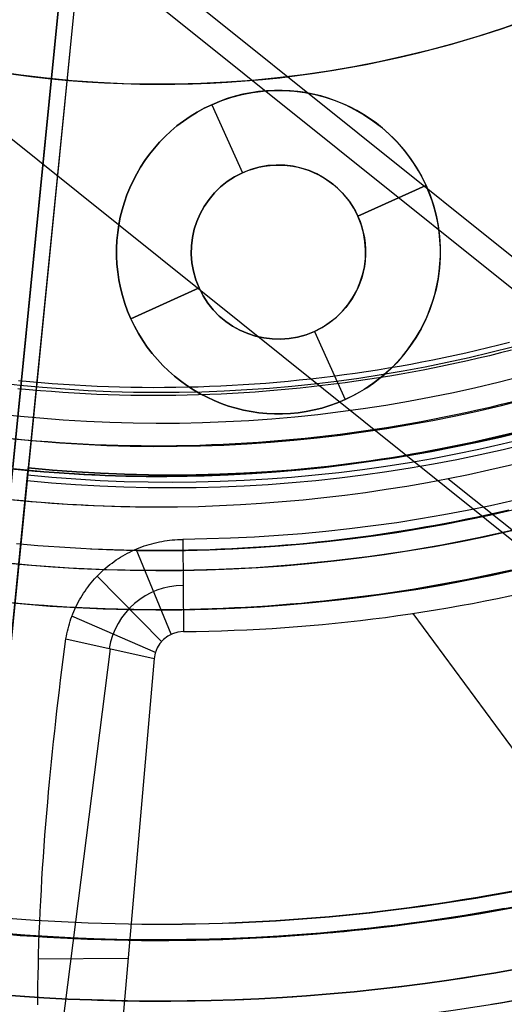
# Model space of a CAD drawing. Extents: x 5157 to 5867, y -156 to 1031.
# Tile 29 of 87: x 5512 to 5528, y 568 to 600. Entities that reach past the tile are written whole.
import ezdxf

# ---------------------------------------------------------------- set-up
doc = ezdxf.new("R2010")
doc.units = 0
doc.layers.add('1', color=7, linetype='CONTINUOUS')

msp = doc.modelspace()

# ---------------------------------------------------------------- linework, layer by layer
at = {"layer": '1', "color": 35}
for p, q in [((5539.004, 574.148, 225), (5454.797, 641.7, 225)), ((5539.004, 574.148, 226), (5454.797, 641.7, 226)), ((5470.504, 638.315, 26.007), (5532.293, 588.747, 26.007)), ((5514.913, 601.649, 112.007), (5534.475, 585.956, 112.007)), ((5525.935, 584.973, 42.507), (5538.815, 574.642, 42.507))]:
    msp.add_line(p, q, dxfattribs=at)
at = {"layer": '1', "color": 39}
for p, q in [((5514.802, 615.293, 21.85), (5508.736, 554.307, 21.85)), ((5515.307, 615.263, 21.85), (5509.241, 554.278, 21.85)), ((5511.824, 585.348, 18.283), (5514.802, 615.293, 18.283)), ((5511.824, 585.348, 26.283), (5514.802, 615.293, 26.283)), ((5515.307, 615.263, 26.283), (5512.328, 585.319, 26.283)), ((5515.307, 615.263, 18.283), (5512.328, 585.319, 18.283)), ((5518.276, 597.105, 22.283), (5518.276, 597.105, 18.283)), ((5518.276, 597.105, 26.283), (5518.276, 597.105, 23.706)), ((5518.276, 597.105, 23.706), (5519.274, 594.896, 23.706)), ((5518.276, 597.105, 22.283), (5519.274, 594.896, 22.283)), ((5518.276, 597.105, 22.283), (5518.276, 597.105, 18.283)), ((5519.274, 594.896, 22.283), (5519.274, 594.896, 23.706)), ((5519.274, 594.896, 22.283), (5519.274, 594.896, 23.706)), ((5525.222, 594.483, 23.706), (5523.013, 593.485, 23.706)), ((5523.013, 593.485, 22.283), (5525.222, 594.483, 22.283)), ((5525.222, 594.483, 22.283), (5525.222, 594.483, 18.283)), ((5525.222, 594.483, 26.283), (5525.222, 594.483, 23.706)), ((5523.013, 593.485, 22.283), (5523.013, 593.485, 23.706)), ((5517.863, 591.157, 23.706), (5515.654, 590.159, 23.706)), ((5515.654, 590.159, 22.283), (5517.863, 591.157, 22.283)), ((5517.863, 591.157, 22.283), (5517.863, 591.157, 23.706)), ((5515.654, 590.159, 22.283), (5515.654, 590.159, 18.283)), ((5515.654, 590.159, 26.283), (5515.654, 590.159, 23.706)), ((5521.602, 589.746, 23.706), (5521.602, 589.746, 22.283)), ((5521.602, 589.746, 22.283), (5521.602, 589.746, 23.706)), ((5521.602, 589.746, 23.706), (5522.6, 587.537, 23.706)), ((5521.602, 589.746, 22.283), (5522.6, 587.537, 22.283)), ((5522.6, 587.537, 18.283), (5522.6, 587.537, 22.283)), ((5522.6, 587.537, 23.706), (5522.6, 587.537, 26.283)), ((5522.6, 587.537, 26.283), (5522.6, 587.537, 23.706)), ((5522.6, 587.537, 22.283), (5522.6, 587.537, 18.283)), ((5512.328, 585.319, 40.736), (5512.328, 585.319, 26.283)), ((5512.328, 585.319, 18.283), (5512.328, 585.319, 3.031)), ((5512.274, 584.77, 3.029), (5512.274, 584.77, 40.736)), ((5517.334, 583, 40.691), (5517.358, 580.01, 26.283)), ((5516.965, 579.922, 26.283), (5515.825, 582.683, 40.671)), ((5516.643, 579.682, 26.283), (5514.561, 581.806, 40.603)), ((5538.545, 561.935, 26.283), (5524.806, 580.597, 26.283)), ((5516.447, 579.331, 26.283), (5513.744, 580.511, 40.47)), ((5513.548, 579.772, 40.373), (5516.408, 579.132, 26.283)), ((5514.978, 579.452, 33.328), (5512.855, 562.652, 33.328)), ((5516.408, 579.132, 26.283), (5514.714, 559.671, 26.283)), ((5515.561, 569.402, 26.283), (5512.657, 569.376, 37.309))]:
    msp.add_line(p, q, dxfattribs=at)
at = {"layer": '1', "color": 35}
for points in [[(5527.933, 589.387), (5527.58, 589.298), (5527.225, 589.21), (5526.87, 589.126), (5526.514, 589.044), (5526.158, 588.966), (5525.801, 588.89), (5525.443, 588.817), (5525.085, 588.746), (5524.726, 588.679), (5524.367, 588.614), (5524.007, 588.553), (5523.647, 588.494), (5523.287, 588.438), (5522.925, 588.385), (5522.564, 588.334), (5522.202, 588.287), (5521.84, 588.242), (5521.477, 588.201), (5521.115, 588.162), (5520.752, 588.126), (5520.388, 588.093), (5520.025, 588.063), (5519.661, 588.036), (5519.297, 588.011), (5518.933, 587.99), (5518.569, 587.971), (5518.204, 587.956), (5517.84, 587.943), (5517.475, 587.934), (5517.111, 587.927), (5516.746, 587.923), (5516.381, 587.922), (5516.017, 587.924), (5515.652, 587.93), (5515.288, 587.938), (5514.924, 587.949), (5514.559, 587.963), (5514.195, 587.98), (5513.831, 588), (5513.468, 588.023), (5513.104, 588.049), (5512.741, 588.078), (5512.378, 588.11), (5512.015, 588.145)], [(5527.999, 589.139), (5527.643, 589.049), (5527.286, 588.961), (5526.929, 588.876), (5526.571, 588.794), (5526.213, 588.715), (5525.854, 588.639), (5525.494, 588.565), (5525.134, 588.495), (5524.773, 588.427), (5524.412, 588.362), (5524.05, 588.3), (5523.688, 588.241), (5523.325, 588.184), (5522.962, 588.131), (5522.598, 588.08), (5522.234, 588.032), (5521.87, 587.988), (5521.505, 587.946), (5521.141, 587.907), (5520.775, 587.87), (5520.41, 587.837), (5520.044, 587.807), (5519.678, 587.78), (5519.312, 587.755), (5518.946, 587.734), (5518.58, 587.715), (5518.213, 587.699), (5517.847, 587.687), (5517.48, 587.677), (5517.113, 587.67), (5516.747, 587.667), (5516.38, 587.666), (5516.013, 587.668), (5515.647, 587.673), (5515.28, 587.681), (5514.914, 587.692), (5514.547, 587.706), (5514.181, 587.724), (5513.815, 587.744), (5513.449, 587.767), (5513.084, 587.793), (5512.719, 587.822), (5512.354, 587.854), (5511.989, 587.89)], [(5511.821, 586.271), (5512.199, 586.235), (5512.577, 586.201), (5512.956, 586.171), (5513.334, 586.144), (5513.713, 586.12), (5514.093, 586.099), (5514.472, 586.081), (5514.852, 586.067), (5515.232, 586.055), (5515.611, 586.047), (5515.991, 586.041), (5516.371, 586.039), (5516.751, 586.04), (5517.131, 586.044), (5517.511, 586.051), (5517.891, 586.061), (5518.271, 586.074), (5518.651, 586.09), (5519.03, 586.11), (5519.41, 586.132), (5519.789, 586.157), (5520.168, 586.186), (5520.547, 586.217), (5520.926, 586.251), (5521.304, 586.289), (5521.683, 586.329), (5522.06, 586.373), (5522.438, 586.419), (5522.815, 586.469), (5523.192, 586.521), (5523.568, 586.576), (5523.944, 586.635), (5524.319, 586.696), (5524.694, 586.761), (5525.069, 586.828), (5525.442, 586.898), (5525.816, 586.971), (5526.188, 587.048), (5526.561, 587.127), (5526.932, 587.209), (5527.303, 587.294), (5527.673, 587.382), (5528.042, 587.473)], [(5528.015, 586.451), (5527.691, 586.372), (5527.367, 586.295), (5527.043, 586.22), (5526.718, 586.148), (5526.393, 586.078), (5526.067, 586.01), (5525.741, 585.945), (5525.414, 585.882), (5525.087, 585.821), (5524.759, 585.762), (5524.431, 585.705), (5524.103, 585.651), (5523.774, 585.599), (5523.445, 585.55), (5523.116, 585.502), (5522.787, 585.457), (5522.457, 585.414), (5522.126, 585.374), (5521.796, 585.336), (5521.465, 585.3), (5521.134, 585.266), (5520.803, 585.235), (5520.472, 585.206), (5520.14, 585.179), (5519.808, 585.155), (5519.477, 585.133), (5519.144, 585.114), (5518.812, 585.097), (5518.48, 585.082), (5518.148, 585.069), (5517.815, 585.059), (5517.483, 585.052), (5517.15, 585.046), (5516.818, 585.043), (5516.485, 585.043), (5516.152, 585.044), (5515.82, 585.049), (5515.487, 585.055), (5515.155, 585.064), (5514.822, 585.076), (5514.49, 585.089), (5514.158, 585.105), (5513.825, 585.124), (5513.493, 585.145), (5513.161, 585.168), (5512.83, 585.193), (5512.498, 585.221), (5512.167, 585.251), (5511.836, 585.284)], [(5511.836, 585.284), (5512.167, 585.251), (5512.498, 585.221), (5512.83, 585.193), (5513.161, 585.168), (5513.493, 585.145), (5513.825, 585.124), (5514.158, 585.105), (5514.49, 585.089), (5514.822, 585.076), (5515.155, 585.064), (5515.487, 585.055), (5515.82, 585.049), (5516.152, 585.044), (5516.485, 585.043), (5516.818, 585.043), (5517.15, 585.046), (5517.483, 585.052), (5517.815, 585.059), (5518.148, 585.069), (5518.48, 585.082), (5518.812, 585.097), (5519.144, 585.114), (5519.477, 585.133), (5519.808, 585.155), (5520.14, 585.179), (5520.472, 585.206), (5520.803, 585.235), (5521.134, 585.266), (5521.465, 585.3), (5521.796, 585.336), (5522.126, 585.374), (5522.457, 585.414), (5522.787, 585.457), (5523.116, 585.502), (5523.445, 585.55), (5523.774, 585.599), (5524.103, 585.651), (5524.431, 585.705), (5524.759, 585.762), (5525.087, 585.821), (5525.414, 585.882), (5525.741, 585.945), (5526.067, 586.01), (5526.393, 586.078), (5526.718, 586.148), (5527.043, 586.22), (5527.367, 586.295), (5527.691, 586.372), (5528.015, 586.451)], [(5511.736, 584.298), (5512.074, 584.265), (5512.412, 584.234), (5512.75, 584.205), (5513.089, 584.179), (5513.428, 584.156), (5513.767, 584.134), (5514.106, 584.116), (5514.445, 584.099), (5514.785, 584.085), (5515.124, 584.074), (5515.463, 584.064), (5515.803, 584.058), (5516.143, 584.053), (5516.482, 584.052)], [(5527.912, 583.952), (5527.571, 583.874), (5527.23, 583.798), (5526.888, 583.724), (5526.546, 583.653), (5526.203, 583.584), (5525.86, 583.518), (5525.516, 583.454), (5525.172, 583.392), (5524.827, 583.332), (5524.482, 583.275), (5524.137, 583.221), (5523.791, 583.169), (5523.445, 583.119), (5523.099, 583.072), (5522.752, 583.027), (5522.405, 582.984), (5522.058, 582.944), (5521.711, 582.906), (5521.363, 582.871), (5521.015, 582.838), (5520.667, 582.808), (5520.318, 582.78), (5519.97, 582.754), (5519.621, 582.731), (5519.272, 582.711), (5518.923, 582.693), (5518.574, 582.677), (5518.225, 582.664), (5517.876, 582.654), (5517.526, 582.645), (5517.177, 582.64), (5516.827, 582.637), (5516.478, 582.636), (5516.129, 582.638), (5515.779, 582.642), (5515.43, 582.649), (5515.08, 582.659), (5514.731, 582.671), (5514.382, 582.685), (5514.033, 582.702), (5513.684, 582.721), (5513.335, 582.743), (5512.986, 582.768), (5512.637, 582.794), (5512.289, 582.824), (5511.941, 582.855)], [(5527.993, 582), (5527.639, 581.921), (5527.284, 581.844), (5526.928, 581.77), (5526.572, 581.699), (5526.216, 581.63), (5525.859, 581.563), (5525.501, 581.499), (5525.143, 581.438), (5524.785, 581.378), (5524.427, 581.322), (5524.068, 581.267), (5523.708, 581.216), (5523.349, 581.167), (5522.989, 581.12), (5522.628, 581.076), (5522.268, 581.034), (5521.907, 580.995), (5521.546, 580.958), (5521.184, 580.924), (5520.823, 580.893), (5520.461, 580.864), (5520.099, 580.837), (5519.737, 580.813), (5519.374, 580.792), (5519.012, 580.773), (5518.649, 580.757), (5518.287, 580.744), (5517.924, 580.733), (5517.561, 580.724), (5517.198, 580.718), (5516.835, 580.715), (5516.472, 580.714), (5516.11, 580.716), (5515.747, 580.721), (5515.384, 580.728), (5515.021, 580.738), (5514.658, 580.75), (5514.295, 580.765), (5513.933, 580.783), (5513.57, 580.803), (5513.208, 580.826), (5512.846, 580.851), (5512.484, 580.879), (5512.122, 580.909), (5511.76, 580.942)], [(5516.443, 570.515), (5516.877, 570.515), (5517.312, 570.519), (5517.746, 570.526), (5518.18, 570.536), (5518.615, 570.55), (5519.049, 570.566), (5519.483, 570.585), (5519.916, 570.608), (5520.35, 570.633), (5520.784, 570.662), (5521.217, 570.693), (5521.65, 570.728), (5522.083, 570.766), (5522.515, 570.807), (5522.948, 570.85), (5523.379, 570.897), (5523.811, 570.947), (5524.242, 571), (5524.673, 571.056), (5525.104, 571.115), (5525.534, 571.177), (5525.964, 571.242), (5526.393, 571.309), (5526.822, 571.38), (5527.25, 571.454), (5527.678, 571.531), (5528.105, 571.61)], [(5527.772, 571.011), (5527.341, 570.933), (5526.909, 570.859), (5526.476, 570.787), (5526.043, 570.719), (5525.61, 570.654), (5525.176, 570.591), (5524.742, 570.532), (5524.307, 570.475), (5523.872, 570.422), (5523.437, 570.372), (5523.001, 570.325), (5522.566, 570.28), (5522.129, 570.239), (5521.693, 570.201), (5521.256, 570.166), (5520.819, 570.134), (5520.382, 570.105), (5519.945, 570.08), (5519.507, 570.057), (5519.069, 570.038), (5518.632, 570.021), (5518.194, 570.008), (5517.756, 569.998), (5517.318, 569.991), (5516.88, 569.987), (5516.441, 569.986), (5516.003, 569.988), (5515.565, 569.994), (5515.127, 570.002), (5514.689, 570.014), (5514.251, 570.029), (5513.813, 570.047), (5513.376, 570.068), (5512.938, 570.093), (5512.501, 570.12), (5512.064, 570.151), (5511.627, 570.184)], [(5511.627, 570.184), (5512.064, 570.151), (5512.501, 570.12), (5512.938, 570.093), (5513.376, 570.068), (5513.813, 570.047), (5514.251, 570.029), (5514.689, 570.014), (5515.127, 570.002), (5515.565, 569.994), (5516.003, 569.988), (5516.441, 569.986), (5516.88, 569.987), (5517.318, 569.991), (5517.756, 569.998), (5518.194, 570.008), (5518.632, 570.021), (5519.069, 570.038), (5519.507, 570.057), (5519.945, 570.08), (5520.382, 570.105), (5520.819, 570.134), (5521.256, 570.166), (5521.693, 570.201), (5522.129, 570.239), (5522.566, 570.28), (5523.001, 570.325), (5523.437, 570.372), (5523.872, 570.422), (5524.307, 570.475), (5524.742, 570.532), (5525.176, 570.591), (5525.61, 570.654), (5526.043, 570.719), (5526.476, 570.787), (5526.909, 570.859), (5527.341, 570.933), (5527.772, 571.011)], [(5511.628, 570.206), (5512.065, 570.173), (5512.502, 570.142), (5512.939, 570.115), (5513.377, 570.091), (5513.814, 570.069), (5514.252, 570.051), (5514.69, 570.037), (5515.128, 570.025), (5515.566, 570.016), (5516.004, 570.011), (5516.441, 570.008), (5516.879, 570.009), (5517.317, 570.013), (5517.755, 570.02), (5518.193, 570.03), (5518.631, 570.043), (5519.068, 570.06), (5519.506, 570.079), (5519.943, 570.102), (5520.381, 570.128), (5520.818, 570.156), (5521.254, 570.188), (5521.691, 570.223), (5522.127, 570.261), (5522.563, 570.303), (5522.999, 570.347), (5523.435, 570.394), (5523.87, 570.444), (5524.305, 570.497), (5524.739, 570.554), (5525.173, 570.613), (5525.607, 570.676), (5526.04, 570.741), (5526.473, 570.809), (5526.905, 570.881), (5527.337, 570.955), (5527.768, 571.033)], [(5511.669, 570.711), (5512.102, 570.678), (5512.536, 570.648), (5512.969, 570.621), (5513.403, 570.596), (5513.837, 570.575), (5514.271, 570.558), (5514.705, 570.543), (5515.14, 570.531), (5515.574, 570.522), (5516.009, 570.517), (5516.443, 570.515)], [(5511.807, 568.199), (5512.202, 568.171), (5512.596, 568.145), (5512.991, 568.121), (5513.387, 568.1), (5513.782, 568.081), (5514.177, 568.065), (5514.573, 568.051), (5514.968, 568.039), (5515.364, 568.03), (5515.76, 568.024), (5516.155, 568.019), (5516.551, 568.018), (5516.946, 568.018), (5517.342, 568.021), (5517.738, 568.027), (5518.133, 568.035), (5518.529, 568.045), (5518.924, 568.058), (5519.32, 568.073), (5519.715, 568.091), (5520.11, 568.111), (5520.505, 568.134), (5520.9, 568.159), (5521.294, 568.186), (5521.689, 568.216), (5522.083, 568.248), (5522.477, 568.283), (5522.871, 568.321), (5523.264, 568.36), (5523.657, 568.402), (5524.05, 568.447), (5524.443, 568.494), (5524.836, 568.544), (5525.228, 568.596), (5525.619, 568.65), (5526.011, 568.707), (5526.402, 568.766), (5526.793, 568.828), (5527.183, 568.892), (5527.573, 568.959), (5527.962, 569.028)], [(5528.138, 568.043), (5527.743, 567.973), (5527.347, 567.906)]]:
    msp.add_lwpolyline(points, dxfattribs=at)
at = {"layer": '1', "color": 39}
for points in [[(5513.548, 579.772, 40.373), (5513.562, 579.855, 40.385), (5513.578, 579.937, 40.397), (5513.596, 580.019, 40.408), (5513.615, 580.101, 40.419), (5513.637, 580.182, 40.429), (5513.66, 580.262, 40.44), (5513.685, 580.343, 40.45), (5513.711, 580.422, 40.46), (5513.74, 580.501, 40.47), (5513.77, 580.579, 40.479), (5513.802, 580.657, 40.489), (5513.836, 580.734, 40.498), (5513.871, 580.81, 40.507), (5513.908, 580.886, 40.515), (5513.947, 580.961, 40.524), (5513.988, 581.035, 40.532), (5514.03, 581.108, 40.54), (5514.074, 581.181, 40.547), (5514.119, 581.252, 40.555), (5514.166, 581.322, 40.562), (5514.215, 581.391, 40.569), (5514.265, 581.459, 40.575), (5514.316, 581.526, 40.582), (5514.369, 581.592, 40.588), (5514.424, 581.657, 40.594), (5514.479, 581.72, 40.6), (5514.537, 581.782, 40.605), (5514.595, 581.843, 40.611), (5514.655, 581.903, 40.616), (5514.717, 581.961, 40.621), (5514.779, 582.019, 40.625), (5514.843, 582.074, 40.63), (5514.909, 582.129, 40.634), (5514.975, 582.181, 40.638), (5515.042, 582.233, 40.642), (5515.111, 582.282, 40.646), (5515.18, 582.331, 40.649), (5515.251, 582.377, 40.653), (5515.322, 582.423, 40.656), (5515.395, 582.466, 40.659), (5515.468, 582.508, 40.662), (5515.542, 582.548, 40.664), (5515.618, 582.587, 40.667), (5515.694, 582.624, 40.669), (5515.771, 582.66, 40.671), (5515.848, 582.694, 40.673), (5515.927, 582.726, 40.675), (5516.006, 582.756, 40.677), (5516.086, 582.785, 40.679), (5516.166, 582.812, 40.681), (5516.247, 582.837, 40.682), (5516.329, 582.86, 40.683), (5516.411, 582.882, 40.685), (5516.493, 582.902, 40.686), (5516.576, 582.92, 40.687), (5516.659, 582.936, 40.688), (5516.743, 582.95, 40.688), (5516.826, 582.963, 40.689), (5516.91, 582.974, 40.689), (5516.995, 582.983, 40.69), (5517.079, 582.99, 40.69), (5517.164, 582.995, 40.691), (5517.249, 582.999, 40.691), (5517.334, 583, 40.691)], [(5512.635, 567.895, 36.587), (5512.637, 568.214, 36.75), (5512.641, 568.535, 36.909), (5512.646, 568.858, 37.066), (5512.653, 569.199, 37.227), (5512.662, 569.542, 37.385), (5512.673, 569.886, 37.539), (5512.685, 570.231, 37.69), (5512.699, 570.578, 37.837), (5512.715, 570.926, 37.981), (5512.732, 571.275, 38.121), (5512.751, 571.626, 38.258), (5512.771, 571.977, 38.391), (5512.793, 572.331, 38.521), (5512.817, 572.685, 38.647), (5512.841, 573.041, 38.77), (5512.868, 573.397, 38.888), (5512.896, 573.755, 39.004), (5512.925, 574.114, 39.116), (5512.956, 574.475, 39.224), (5512.985, 574.801, 39.318), (5513.015, 575.128, 39.41), (5513.047, 575.456, 39.499), (5513.079, 575.785, 39.584), (5513.113, 576.114, 39.667), (5513.147, 576.444, 39.746), (5513.183, 576.775, 39.823), (5513.22, 577.106, 39.896), (5513.257, 577.437, 39.966), (5513.296, 577.769, 40.034), (5513.336, 578.102, 40.098), (5513.376, 578.435, 40.159), (5513.418, 578.768, 40.217), (5513.46, 579.102, 40.273), (5513.504, 579.437, 40.325), (5513.548, 579.772, 40.373)]]:
    msp.add_polyline3d(points, dxfattribs=at)
at = {"layer": '1', "color": 35, "extrusion": (0, 0, -1)}
for centre, radius, start, end in [((-5516.622, 632.508, -251.484), 65.49, 38.73717, 218.73717), ((-5516.622, 632.508, -251.484), 64.49, 38.73717, 218.73717), ((-5516.622, 632.508, -52.607), 62.5, 38.73717, 218.73717), ((-5516.622, 632.508, -103.507), 62.5, 38.73717, 218.73717), ((-5516.622, 632.508, -275), 65.49, 38.73717, 218.73717), ((-5516.622, 632.508, -275), 65.49, 218.73717, 38.73717), ((-5516.622, 632.508, -251.484), 65.49, 218.73717, 38.73717), ((-5516.622, 632.508, -251.484), 64.49, 218.73717, 38.73717), ((-5516.622, 632.508, -52.607), 62.5, 218.73717, 38.73717), ((-5516.622, 632.508, -103.507), 62.5, 218.73717, 38.73717), ((-5516.622, 632.508, -103.507), 51.794, 218.7372, 38.7372), ((-5516.622, 632.508, -101.507), 50.521, 218.7372, 38.7372), ((-5516.622, 632.508, -52.607), 50.521, 218.7372, 38.7372), ((-5516.622, 632.508, -132.007), 34.741, 218.7372, 38.7372), ((-5516.622, 632.508, -225), 62.522, 244.45145, 272.88652), ((-5516.622, 632.508, -226), 62.522, 244.45145, 272.88655)]:
    msp.add_arc(centre, radius, start, end, dxfattribs=at)
at = {"layer": '1', "color": 35}
for centre, radius, start, end in [((5516.622, 632.508, 275), 64.49, 321.26283, 141.26283), ((5516.622, 632.508, 101.507), 62.5, 321.26283, 141.26283), ((5516.622, 632.508, 47.811), 62.5, 321.26283, 141.26283), ((5516.622, 632.508, 102.507), 62.5, 321.26283, 141.26283), ((5516.622, 632.508, 275), 64.49, 141.26283, 321.26283), ((5516.622, 632.508, 101.507), 62.5, 141.26283, 321.26283), ((5516.622, 632.508, 47.811), 62.5, 141.26283, 321.26283), ((5516.622, 632.508, 102.507), 62.5, 141.26283, 321.26283), ((5516.622, 632.508, 106.796), 51.794, 141.2628, 321.2628), ((5516.622, 632.508, 77.057), 50.521, 141.2628, 321.2628), ((5516.622, 632.508, 34.249), 47.465, 141.2628, 321.2628), ((5516.622, 632.508, 3.883), 45.735, 141.2628, 321.2628), ((5516.622, 632.508, 4.883), 44.735, 141.2628, 321.2628), ((5516.622, 632.508, 129.007), 34.741, 141.2628, 321.2628), ((5516.622, 632.508, 130.507), 34.741, 141.2628, 321.2628), ((5516.622, 632.508, 26.007), 46.491, 261.2628, 291.2628), ((5516.445, 633.297, 42.507), 49.246, 270.0437, 295.3391), ((5516.622, 632.508, 112.007), 49.872, 267.3876, 295.5485), ((5516.622, 632.508, 42.507), 48.457, 258.9321, 269.8343), ((5516.622, 632.508, 42.507), 61.994, 269.83426, 295.54855)]:
    msp.add_arc(centre, radius, start, end, dxfattribs=at)
at = {"layer": '1', "color": 39, "extrusion": (0, 0, -1)}
for centre, radius, start, end in [((-5516.962, 631.909, -24.542), 78.014, 155.68001, 275.68001), ((-5516.962, 631.909, -24.542), 77.829, 155.68001, 275.68001), ((-5516.962, 631.909, -16.982), 77.829, 155.68001, 275.68001), ((-5516.962, 631.909, -40.736), 46.82, 155.68, 275.68), ((-5516.962, 631.909, -18.283), 46.82, 155.68, 275.68), ((-5520.438, 592.321, -20.283), 5.25, 65.68, 245.68), ((-5520.438, 592.321, -24.994), 5.25, 65.68, 245.68), ((-5520.438, 592.321, -22.283), 5.25, 65.68, 245.68), ((-5520.438, 592.321, -26.283), 5.25, 65.68, 245.68), ((-5520.438, 592.321, -20.283), 5.25, 245.68, 65.68), ((-5520.438, 592.321, -24.994), 5.25, 245.68, 65.68), ((-5520.438, 592.321, -22.283), 5.25, 245.68, 65.68), ((-5520.438, 592.321, -26.283), 5.25, 245.68, 65.68), ((-5520.438, 592.321, -23.706), 2.826, 65.68, 245.68), ((-5520.438, 592.321, -23.706), 2.826, 245.68, 65.68)]:
    msp.add_arc(centre, radius, start, end, dxfattribs=at)
at = {"layer": '1', "color": 39}
for centre, radius, start, end in [((5516.962, 631.909, 16.982), 78.014, 264.31999, 24.31999), ((5516.962, 631.909, 20.762), 78.014, 264.31999, 24.31999), ((5516.962, 631.909, 3.029), 47.23, 264.32, 24.32), ((5516.962, 631.909, 40.737), 47.051, 264.32, 24.32), ((5516.962, 631.909, 26.283), 46.82, 264.32, 24.32), ((5516.962, 631.909, 3.031), 46.82, 264.32, 24.32), ((5516.962, 631.909, 33.51), 46.82, 264.32, 24.32), ((5516.962, 631.909, 10.657), 46.82, 264.32, 24.32), ((5520.438, 592.321, 18.283), 5.25, 294.32, 114.32), ((5520.438, 592.321, 23.706), 5.25, 294.32, 114.32), ((5520.438, 592.321, 18.283), 5.25, 114.32, 294.32), ((5520.438, 592.321, 23.706), 5.25, 114.32, 294.32), ((5520.438, 592.321, 22.283), 2.826, 294.32, 114.32), ((5520.438, 592.321, 22.994), 2.826, 294.32, 114.32), ((5520.438, 592.321, 22.283), 2.826, 114.32, 294.32), ((5520.438, 592.321, 22.994), 2.826, 114.32, 294.32), ((5516.926, 633.006, 26.283), 52.998, 270.4665, 298.8215), ((5517.366, 579.051, 33.487), 2.454, 90.4658, 170.4277), ((5517.366, 579.048, 26.283), 0.961, 90.4705, 175.0198), ((5515.798, 637.239, 26.283), 78.665, 269.94212, 299.8259), ((5515.798, 637.238, 27.48), 79.326, 269.96139, 299.82607)]:
    msp.add_arc(centre, radius, start, end, dxfattribs=at)
at = {"layer": '1', "color": 35, "extrusion": (-0.780025, 0.625749, 9.86696e-18)}
msp.add_arc((-3945.391, 349.535, -3907.31), 349.535, 270, 277.37436, dxfattribs=at)
at = {"layer": '1', "color": 39, "extrusion": (4.4542e-05, -0.001191, -0.999999)}
msp.add_arc((-5516.928, 632.97, -41.139), 50.02, 241.185, 269.5329, dxfattribs=at)
at = {"layer": '1', "color": 39, "extrusion": (0.99509, -0.098973, -2.71311e-15)}
msp.add_arc((1127.784, 3.392, 5427.333), 37.345, 89.6465, 145.5034, dxfattribs=at)
at = {"layer": '1', "color": 39, "extrusion": (0.99509, -0.098973, 1.04083e-14)}
msp.add_arc((1127.604, 43.557, 5427.333), 40.528, 220.9732, 270.5793, dxfattribs=at)
at = {"layer": '1', "color": 39, "extrusion": (0.010328, -0.047306, -0.998827)}
msp.add_arc((5524.787, 556.805, 2.052), 77.755, 71.99349, 102.68865, dxfattribs=at)

doc.saveas('drawing.dxf')
